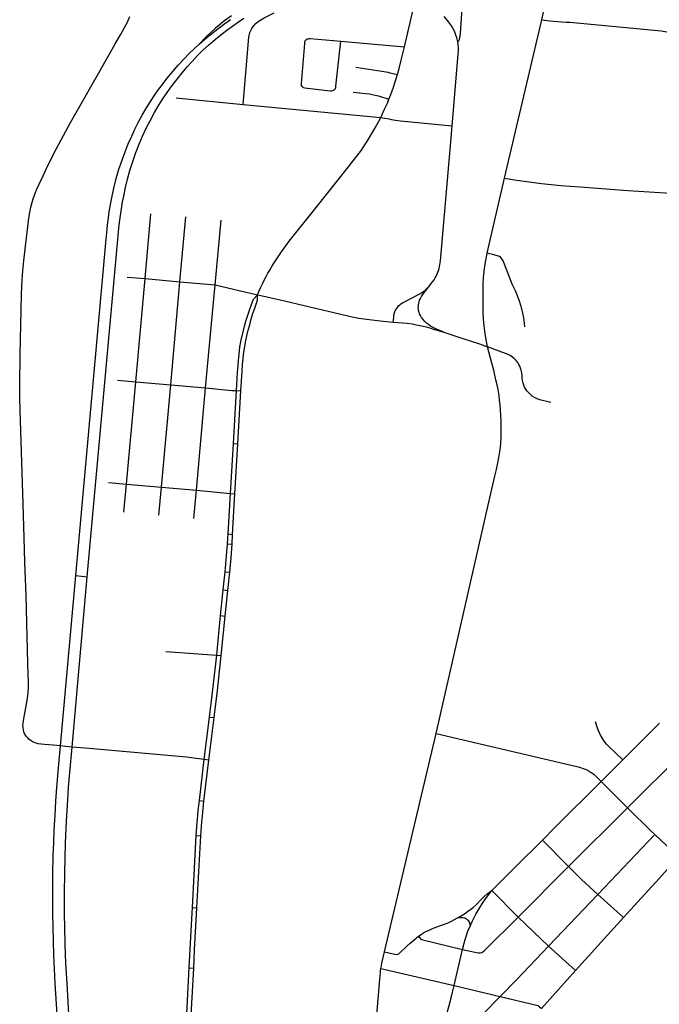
# Model space of a CAD drawing. Extents: x 1410746 to 1533160, y 578873 to 704954.
# Tile 67 of 227: x 1481452 to 1486740, y 620538 to 628678. Entities that reach past the tile are written whole.
import ezdxf

# ---------------------------------------------------------------- set-up
doc = ezdxf.new("R2010")
doc.units = 0
doc.header["$MEASUREMENT"] = 0
doc.layers.add('MC_STREETS', color=254, linetype='CONTINUOUS')

msp = doc.modelspace()

# ---------------------------------------------------------------- linework, layer by layer
at = {"layer": 'MC_STREETS'}
for p, q in [((1484631.758975, 628453.743175), (1484716.535925, 628807.68905)), ((1485458.932925, 627367.06895), (1485767.677175, 628675.96235)), ((1484105.43665, 628499.7387), (1484631.758975, 628453.743175)), ((1482746.091275, 628030.50215), (1483297.93555, 627976.796225)), ((1483297.93555, 627976.796225), (1484436.186175, 627869.142425)), ((1485317.45585, 626747.182475), (1485458.932925, 627367.06895)), ((1482488.635125, 626537.027475), (1482536.8078, 627071.83925)), ((1482776.8106, 626511.244625), (1482826.070775, 627046.6877)), ((1483066.392075, 626485.342325), (1483115.997275, 627021.4785)), ((1482340.4649, 626549.9465), (1482488.635125, 626537.027475)), ((1482411.15195, 625684.509), (1482488.635125, 626537.027475)), ((1482488.635125, 626537.027475), (1482776.8106, 626511.244625)), ((1482700.02135, 625658.538625), (1482776.8106, 626511.244625)), ((1482776.8106, 626511.244625), (1483066.392075, 626485.342325)), ((1482988.606075, 625633.222525), (1483066.392075, 626485.342325)), ((1483066.392075, 626485.342325), (1483417.842925, 626402.608875)), ((1482260.749375, 625698.89715), (1482411.15195, 625684.509)), ((1482333.589925, 624838.224), (1482411.15195, 625684.509)), ((1482411.15195, 625684.509), (1482700.02135, 625658.538625)), ((1482624.099375, 624812.632775), (1482700.02135, 625658.538625)), ((1482700.02135, 625658.538625), (1482988.606075, 625633.222525)), ((1482912.4087, 624787.219225), (1482988.606075, 625633.222525)), ((1483218.664825, 625173.88195), (1483243.93025, 625610.781625)), ((1483243.93025, 625610.781625), (1483281.211, 625608.564175)), ((1483255.5901, 625171.135775), (1483281.211, 625608.564175)), ((1483194.796675, 624761.1447), (1483218.664825, 625173.88195)), ((1483218.664825, 625173.88195), (1483255.5901, 625171.135775)), ((1483231.378425, 624757.7669), (1483255.5901, 625171.135775)), ((1482184.6704, 624852.19395), (1482333.589925, 624838.224)), ((1482313.699375, 624607.435725), (1482333.589925, 624838.224)), ((1482333.589925, 624838.224), (1482624.099375, 624812.632775)), ((1482602.5429, 624581.147325), (1482624.099375, 624812.632775)), ((1482624.099375, 624812.632775), (1482912.4087, 624787.219225)), ((1482890.835025, 624554.9091), (1482912.4087, 624787.219225)), ((1482912.4087, 624787.219225), (1483194.796675, 624761.1447)), ((1483175.02795, 624426.268925), (1483194.796675, 624761.1447)), ((1483194.796675, 624761.1447), (1483231.378425, 624757.7669)), ((1483212.008075, 624422.823725), (1483231.378425, 624757.7669)), ((1483169.987175, 624343.46885), (1483175.02795, 624426.268925)), ((1483175.02795, 624426.268925), (1483212.008075, 624422.823725)), ((1483207.2174, 624340.6695), (1483212.008075, 624422.823725)), ((1483150.337125, 624113.174125), (1483169.987175, 624343.46885)), ((1483169.987175, 624343.46885), (1483207.2174, 624340.6695)), ((1483134.684625, 623963.852), (1483150.337125, 624113.174125)), ((1483150.337125, 624113.174125), (1483187.682825, 624109.3618)), ((1483171.9289, 623959.268725), (1483187.682825, 624109.3618)), ((1481916.58665, 624081.38595), (1482010.776125, 624071.3298)), ((1483113.027575, 623751.817425), (1483134.684625, 623963.852)), ((1483134.684625, 623963.852), (1483171.9289, 623959.268725)), ((1483150.67365, 623746.872175), (1483171.9289, 623959.268725)), ((1483080.13295, 623423.959525), (1483113.027575, 623751.817425)), ((1483113.027575, 623751.817425), (1483150.67365, 623746.872175)), ((1483116.218675, 623421.23915), (1483150.67365, 623746.872175)), ((1482658.921475, 623455.71325), (1483080.13295, 623423.959525)), ((1483080.13295, 623423.959525), (1483116.218675, 623421.23915)), ((1482977.46445, 622562.6972), (1483019.81395, 622912.549675)), ((1483015.21735, 622557.325625), (1483058.166425, 622907.905025)), ((1483019.81395, 622912.549675), (1483058.166425, 622907.905025)), ((1486439.093775, 622558.956675), (1486741.86605, 622862.353225)), ((1484468.05665, 620970.47955), (1484893.885975, 622777.56395)), ((1484893.885975, 622777.56395), (1486011.987025, 622514.5942)), ((1486476.717975, 622163.1627), (1486960.431775, 622644.075725)), ((1482937.517525, 622222.733525), (1482977.46445, 622562.6972)), ((1482975.082325, 622218.339725), (1483015.21735, 622557.325625)), ((1483015.21735, 622557.325625), (1482977.46445, 622562.6972)), ((1486259.3058, 622380.435875), (1486439.093775, 622558.956675)), ((1486259.3058, 622380.435875), (1486476.717975, 622163.1627)), ((1482937.517525, 622222.733525), (1482975.082325, 622218.339725)), ((1485989.0362, 621676.9527), (1486476.717975, 622163.1627)), ((1482911.848875, 621932.268), (1482949.2089, 621929.850575)), ((1482916.493025, 621335.3648), (1482949.2089, 621929.850575)), ((1485772.7129, 621895.520525), (1485989.0362, 621676.9527)), ((1486230.293075, 621444.840025), (1486702.441275, 621941.02075)), ((1486702.441275, 621941.02075), (1486899.265275, 621756.701775)), ((1486737.30085, 621578.520875), (1486899.265275, 621756.701775)), ((1485572.13925, 621259.539625), (1485989.0362, 621676.9527)), ((1486443.394975, 621255.188025), (1486737.30085, 621578.520875)), ((1485355.9638, 621478.249875), (1485572.13925, 621259.539625)), ((1485824.7481, 621018.951875), (1486230.293075, 621444.840025)), ((1486230.293075, 621444.840025), (1486443.394975, 621255.188025)), ((1482879.488475, 621337.8544), (1482916.493025, 621335.3648)), ((1485572.13925, 621259.539625), (1485824.7481, 621018.951875)), ((1486047.6263, 620817.573575), (1486443.394975, 621255.188025)), ((1485042.6034, 620692.299475), (1485112.4289, 620992.181975)), ((1485824.7481, 621018.951875), (1486047.6263, 620817.573575)), ((1482821.827375, 620258.836), (1482852.71535, 620838.019675)), ((1482852.71535, 620838.019675), (1482889.965475, 620835.33035)), ((1482858.4238, 620255.6981), (1482889.965475, 620835.33035)), ((1484438.017975, 620833.660775), (1485042.6034, 620692.299475)), ((1485765.2436, 620504.395), (1486047.6263, 620817.573575)), ((1485042.6034, 620692.299475), (1485424.11955, 620601.868025)), ((1485287.32185, 620460.83675), (1485424.11955, 620601.868025))]:
    msp.add_line(p, q, dxfattribs=at)
for points in [[(1485767.677175, 628675.96235), (1485941.654775, 629476.301775), (1485969.210125, 629595.362325)], [(1483297.93555, 627976.796225), (1483347.2052, 628533.421275), (1483349.1432, 628546.49965), (1483351.911225, 628558.833625), (1483355.543775, 628572.244025), (1483362.3469, 628589.601275), (1483369.6497, 628603.67015), (1483383.244825, 628623.0835), (1483404.75425, 628647.079), (1483422.863275, 628661.7926), (1483445.2166, 628677.072075), (1483472.663075, 628691.78565), (1483556.7453, 628735.44785)], [(1485073.572125, 628493.69165), (1485082.599925, 628503.06665), (1485087.262575, 628512.79345), (1485091.08925, 628527.8751), (1485094.81785, 628564.218125), (1485106.905475, 628729.802775), (1485107.2527, 628750.6361), (1485106.04055, 628762.372975), (1485103.43325, 628771.81665), (1485092.176675, 628793.59415)], [(1482977.46445, 622562.6972), (1482831.2387, 622580.32945), (1482024.67935, 622652.997275), (1481885.387875, 622664.862525), (1481831.46755, 622669.4556), (1481788.3292, 622673.602125), (1481728.516175, 622679.35145), (1481657.682825, 622686.6431), (1481628.34255, 622689.247275), (1481605.588375, 622692.493875), (1481586.675875, 622696.53895), (1481572.09255, 622701.573675), (1481556.988375, 622708.691725), (1481543.0995, 622717.5459), (1481529.557825, 622728.309775), (1481517.752275, 622739.5945), (1481506.988375, 622752.615325), (1481499.3495, 622763.72645), (1481492.057825, 622776.573675), (1481487.0231, 622789.7681), (1481482.162, 622806.08755), (1481479.557825, 622823.622275), (1481478.863375, 622842.372275), (1481479.73145, 622859.7334), (1481482.3356, 622881.6084), (1481487.370325, 622913.032), (1481509.50575, 623034.21255), (1481515.495325, 623071.45215), (1481520.964075, 623116.3306), (1481523.74185, 623157.997275), (1481524.3495, 623203.4834), (1481522.266175, 623266.677825), (1481519.662, 623353.917425), (1481504.11125, 623917.641375), (1481494.05435, 624191.591025), (1481491.016175, 624296.62575), (1481480.5995, 624675.532), (1481456.29395, 625448.535475), (1481452.9482, 625552.264375), (1481451.646325, 625659.1708), (1481454.557825, 625906.434775), (1481465.663, 626401.6813), (1481468.446725, 626471.0181), (1481471.3392, 626524.7747), (1481477.821725, 626602.2681), (1481485.634225, 626684.8202), (1481499.175875, 626804.35145), (1481518.1863, 626966.3306), (1481528.34255, 627036.122275), (1481535.634225, 627082.47645), (1481543.96755, 627127.528525), (1481551.259225, 627158.778525), (1481562.457125, 627196.0181), (1481573.65505, 627227.528525), (1481591.016175, 627270.23685), (1481610.113375, 627312.9452), (1481644.488375, 627387.25075), (1481685.113375, 627470.9313), (1481754.557825, 627608.4313), (1481795.182825, 627685.51465), (1481833.03005, 627756.347975), (1481871.91895, 627827.87575), (1481915.66895, 627906.00075), (1481959.41895, 627982.38965), (1482072.613375, 628181.347975), (1482115.66895, 628256.6952), (1482154.557825, 628325.792425), (1482199.002275, 628402.87575), (1482241.363375, 628477.528525), (1482283.7245, 628551.13965), (1482317.752275, 628611.903525), (1482341.7106, 628657.73685), (1482362.54395, 628702.87575)], [(1482010.776125, 624071.3298), (1482259.62095, 626831.248625), (1482268.894275, 626923.43775), (1482275.040025, 626982.6245), (1482282.8438, 627038.6413), (1482293.434025, 627113.650475), (1482302.82655, 627170.944875), (1482311.592925, 627217.907475), (1482326.934025, 627290.542975), (1482343.5275, 627358.795325), (1482363.564875, 627432.057), (1482386.106925, 627505.94485), (1482412.406, 627580.145775), (1482439.01815, 627648.7112), (1482467.1957, 627715.3981), (1482496.9387, 627779.58035), (1482529.262275, 627842.449325), (1482566.096525, 627910.6103), (1482604.9527, 627977.4495), (1482639.70505, 628030.986875), (1482671.067625, 628076.13595), (1482703.1576, 628122.03135), (1482730.284975, 628158.4114), (1482763.824, 628200.859225), (1482794.30705, 628237.782375), (1482835.177025, 628286.727875), (1482876.485175, 628333.3841), (1482921.135425, 628380.397225), (1482966.56485, 628424.533575), (1483013.937825, 628468.019175), (1483069.5695, 628516.267225), (1483113.714375, 628551.9588), (1483164.525575, 628590.69395), (1483210.212075, 628624.422175), (1483260.49135, 628659.59575), (1483305.527575, 628689.569)], [(1483201.473625, 628709.586425), (1483148.131, 628670.09715), (1483070.736675, 628606.495875), (1482996.78965, 628539.09655), (1482935.711575, 628475.4601)], [(1482935.711575, 628475.4601), (1482999.818475, 628530.083725), (1483041.442475, 628564.522075), (1483088.662975, 628600.811925), (1483136.75795, 628636.664525), (1483195.346375, 628678.638325)], [(1485073.572125, 628493.69165), (1485065.2388, 628528.06665), (1485055.8638, 628559.31665), (1485045.79435, 628582.927775), (1485032.947125, 628607.233325), (1485020.79435, 628628.06665), (1485005.8638, 628648.899975), (1484989.884325, 628668.58865), (1484961.072125, 628703.06665)], [(1485767.677175, 628675.96235), (1485834.1921, 628667.4669), (1485865.815775, 628664.475475), (1485935.04595, 628660.62935), (1485968.379, 628658.492625), (1485998.720625, 628655.92855), (1486753.822, 628584.7602), (1486803.162175, 628578.008375), (1486861.5791, 628568.435975), (1486957.41515, 628551.001125), (1486998.9648, 628544.768675), (1487049.863075, 628538.53625), (1487232.39675, 628518.936575)], [(1483791.742925, 628119.541325), (1483786.519425, 628124.764825), (1483782.2177, 628132.753725), (1483780.681375, 628141.049875), (1483781.142275, 628149.499675), (1483808.0954, 628480.128425), (1483809.367775, 628493.983375), (1483811.205675, 628501.759125), (1483814.930325, 628509.08565)], [(1483814.930325, 628509.08565), (1483821.689275, 628515.0427), (1483829.47925, 628518.47945), (1483836.12365, 628519.85415), (1483844.944675, 628520.8852), (1483854.0011, 628521.19525), (1484105.43665, 628499.7387)], [(1484052.25325, 628098.283425), (1484057.974175, 628104.00435), (1484061.76125, 628110.047575), (1484064.800375, 628117.4084), (1484066.45955, 628126.8192), (1484105.43665, 628499.7387)], [(1485026.447775, 627800.991825), (1485077.3582, 628392.140325), (1485079.1277, 628419.3861), (1485078.780475, 628441.608325), (1485076.697125, 628470.08055), (1485073.572125, 628493.69165)], [(1481916.58665, 624081.38595), (1482162.4641, 626833.9563), (1482170.80045, 626916.745025), (1482177.912925, 626980.11205), (1482185.60115, 627040.76605), (1482192.62095, 627089.856075), (1482202.326575, 627149.968225), (1482212.34525, 627205.071025), (1482230.19105, 627285.846725), (1482249.8511, 627363.424225), (1482272.144325, 627440.82335), (1482300.321875, 627524.103725), (1482322.86395, 627584.52895), (1482349.4761, 627650.902775), (1482377.65365, 627714.771925), (1482404.5789, 627773.63175), (1482434.634975, 627834.056975), (1482465.004125, 627889.47285), (1482500.6957, 627948.332675), (1482532.943375, 628000.9308), (1482569.5742, 628055.09435), (1482599.630275, 628099.552275), (1482631.24, 628142.165925), (1482671.639625, 628193.7906), (1482716.54145, 628248.7293), (1482762.8737, 628301.954875), (1482813.5553, 628357.153325), (1482850.40065, 628395.066225), (1482898.88155, 628441.2608), (1482935.711575, 628475.4601)], [(1484574.006575, 628223.720525), (1484590.871075, 628285.674725), (1484605.107175, 628344.00805), (1484631.758975, 628453.743175)], [(1484231.708025, 628284.34415), (1484482.678025, 628245.36055), (1484495.953525, 628243.042625), (1484511.336225, 628239.671075), (1484574.006575, 628223.720525)], [(1484504.1197, 628021.397825), (1484518.996075, 628058.24415), (1484530.801625, 628090.535825), (1484541.660525, 628120.6453), (1484553.690525, 628156.7353), (1484574.006575, 628223.720525)], [(1483791.742925, 628119.541325), (1483799.1173, 628115.854125), (1483809.25705, 628114.01055), (1484018.562875, 628090.655125), (1484027.832775, 628090.535025), (1484036.460275, 628091.43445), (1484045.887725, 628094.3352), (1484052.25325, 628098.283425)], [(1484208.156575, 628079.1129), (1484313.949325, 628067.52595), (1484342.37485, 628063.9949), (1484366.3424, 628059.93885), (1484390.6787, 628054.7766), (1484416.8938, 628047.685725), (1484504.1197, 628021.397825)], [(1484436.186175, 627869.142425), (1484468.1135, 627936.641025), (1484491.07985, 627988.315325), (1484504.1197, 628021.397825)], [(1483417.842925, 626402.608875), (1483429.799225, 626431.09355), (1483443.3292, 626461.7431), (1483460.94305, 626498.45775), (1483476.93565, 626530.218975), (1483490.2166, 626555.3084), (1483503.448925, 626580.947625), (1483518.77995, 626607.74155), (1483535.849725, 626636.82625), (1483554.458025, 626667.3392), (1483587.623325, 626716.956575), (1483614.782325, 626758.739625), (1483650.55905, 626808.357), (1483680.590625, 626847.5286), (1483902.563075, 627124.8636), (1484159.789975, 627446.0708), (1484198.94535, 627495.689875), (1484238.8759, 627548.120425), (1484276.4437, 627598.86835), (1484306.237, 627643.259325), (1484328.1853, 627677.479775), (1484364.263525, 627736.321625), (1484391.322175, 627784.4259), (1484417.9822, 627832.73545), (1484436.186175, 627869.142425)], [(1484436.186175, 627869.142425), (1484469.663025, 627864.702275), (1484505.042075, 627857.981225), (1484526.56985, 627852.7729), (1484559.3625, 627847.3923), (1484600.330275, 627842.0061), (1485026.447775, 627800.991825)], [(1484842.92065, 626481.556625), (1484854.74565, 626496.128), (1484867.67835, 626512.39885), (1484877.749275, 626527.71505), (1484886.77115, 626543.03125), (1484894.546275, 626557.73265), (1484902.769025, 626575.792), (1484913.168925, 626604.7391), (1484918.26275, 626621.036325), (1484922.2247, 626636.991025), (1484924.1758, 626650.79775), (1484929.829725, 626683.081725), (1485009.50985, 627603.172475), (1485026.447775, 627800.991825)], [(1485458.932925, 627367.06895), (1485543.3632, 627353.076525), (1485766.50385, 627323.69665), (1485926.591775, 627307.903375), (1486085.617375, 627295.4103), (1486264.3188, 627281.816175), (1486480.6776, 627265.6866), (1486787.032975, 627247.12365), (1487177.8459, 627237.8038)], [(1485319.7789, 625974.483575), (1485305.16395, 626047.340675), (1485296.4834, 626102.896225), (1485290.92785, 626145.951775), (1485286.41395, 626201.1601), (1485283.9834, 626262.271225), (1485282.941725, 626314.701775), (1485282.247275, 626397.340675), (1485283.28895, 626491.7851), (1485286.41395, 626546.646225), (1485290.92785, 626594.9101), (1485297.525075, 626640.74345), (1485304.816725, 626687.271225), (1485317.45585, 626747.182475)], [(1485628.45375, 626137.9916), (1485625.61185, 626168.4406), (1485618.710075, 626211.881175), (1485611.4023, 626250.855875), (1485603.1405, 626287.177675), (1485595.523525, 626314.68675), (1485587.1561, 626341.266875), (1485568.1745, 626393.724775), (1485550.10335, 626434.871675), (1485523.06175, 626492.5835), (1485452.993725, 626670.491825), (1485447.67155, 626684.5069), (1485438.80125, 626700.828275), (1485427.928725, 626713.3465), (1485417.689925, 626720.342925), (1485409.35185, 626723.89105), (1485400.042625, 626726.627975), (1485370.343875, 626733.3865), (1485317.45585, 626747.182475)], [(1484539.5867, 626178.123175), (1484543.520225, 626216.565225), (1484545.61835, 626232.09125), (1484548.7655, 626246.5682), (1484553.17155, 626261.8844), (1484559.465875, 626275.312325), (1484565.970025, 626286.851925), (1484574.36245, 626299.230775), (1484584.223575, 626310.7704), (1484593.8749, 626320.002075), (1484603.736, 626327.9749), (1484616.534475, 626336.157525), (1484632.89975, 626345.80885), (1484742.0015, 626402.457825), (1484758.576575, 626412.10915), (1484776.62035, 626423.229125), (1484788.8879, 626431.61425), (1484802.636925, 626442.32195), (1484818.162925, 626456.169475), (1484842.92065, 626481.556625)], [(1484958.667775, 626093.233575), (1484896.778175, 626119.550075), (1484869.94035, 626132.074375), (1484847.873675, 626144.7975), (1484830.777, 626156.526625), (1484814.0779, 626170.04495), (1484800.758375, 626183.16565), (1484786.246075, 626199.86475), (1484773.72175, 626216.36505), (1484764.6863, 626232.19825), (1484758.191875, 626245.80155), (1484753.913025, 626257.541025), (1484749.9711, 626272.188975), (1484748.244725, 626284.97275), (1484747.334625, 626296.284075), (1484747.5774, 626309.030425), (1484748.650225, 626321.032375), (1484750.573775, 626333.382425), (1484753.334275, 626345.35255), (1484758.098375, 626359.1058), (1484764.838525, 626373.1855), (1484772.717775, 626387.972525), (1484784.17355, 626406.024625), (1484797.81125, 626424.068375), (1484842.92065, 626481.556625)], [(1483243.93025, 625610.781625), (1483253.047725, 625759.953925), (1483256.48995, 625819.243025), (1483259.61495, 625860.56245), (1483264.823275, 625912.298575), (1483272.809375, 625974.104125), (1483282.878825, 626027.229125), (1483295.413975, 626087.294925), (1483310.309375, 626144.93745), (1483321.4205, 626184.5208), (1483336.74615, 626235.59925), (1483353.71215, 626285.909675), (1483367.7067, 626324.332725), (1483383.971175, 626366.226175), (1483417.842925, 626402.608875)], [(1483281.211, 625608.564175), (1483290.39635, 625768.08425), (1483294.684375, 625828.96525), (1483298.1566, 625870.284675), (1483302.323275, 625911.2569), (1483309.301075, 625959.883125), (1483318.2955, 626011.95135), (1483329.4066, 626064.729125), (1483340.517725, 626109.868025), (1483353.017725, 626156.3958), (1483366.21215, 626205.0069), (1483382.582375, 626255.75615), (1483394.4492, 626292.699375), (1483418.592125, 626357.70905), (1483417.842925, 626402.608875)], [(1483417.842925, 626402.608875), (1483483.366875, 626389.39915), (1483542.0983, 626376.320125), (1483593.101375, 626363.644825), (1484107.3072, 626241.991575), (1484163.765425, 626229.262075), (1484213.911725, 626218.419625), (1484254.232075, 626210.96545), (1484296.5804, 626204.1555), (1484432.4195, 626188.623975), (1484539.5867, 626178.123175)], [(1484539.5867, 626178.123175), (1484617.0019, 626170.932925), (1484655.596575, 626167.530225), (1484695.1799, 626162.061475), (1484729.815325, 626155.811475), (1484775.0999, 626146.839975), (1484812.0427, 626137.9945), (1484841.44085, 626129.929525), (1484873.700775, 626120.043425), (1484958.667775, 626093.233575)], [(1484958.667775, 626093.233575), (1485114.570575, 626042.1919), (1485253.45945, 625997.053), (1485319.7789, 625974.483575)], [(1484893.885975, 622777.56395), (1485329.6813, 624690.028025), (1485379.9823, 624903.108725), (1485392.528525, 624958.083575), (1485404.7874, 625013.3847), (1485415.828075, 625071.43235), (1485423.084075, 625120.583575), (1485428.639625, 625172.3197), (1485432.11185, 625225.4447), (1485433.240075, 625292.41575), (1485432.8063, 625355.653025), (1485430.682025, 625404.568325), (1485427.59795, 625451.833575), (1485423.778525, 625493.847475), (1485419.61185, 625533.4308), (1485414.403525, 625570.583575), (1485406.070175, 625620.23635), (1485398.778525, 625658.4308), (1485389.403525, 625701.139125), (1485380.520375, 625739.368775), (1485370.25675, 625780.383275), (1485355.084575, 625837.5356), (1485319.7789, 625974.483575)], [(1485842.931225, 625513.78995), (1485752.56665, 625535.66495), (1485730.36935, 625543.332025), (1485707.1256, 625554.43395), (1485689.806225, 625565.09205), (1485671.056225, 625580.71705), (1485657.51455, 625594.77955), (1485645.5354, 625608.3212), (1485635.63955, 625623.6858), (1485626.26455, 625639.831625), (1485619.75415, 625655.97745), (1485614.5458, 625672.1233), (1485609.5979, 625695.03995), (1485606.4729, 625717.956625), (1485605.1708, 625738.52955), (1485602.4533, 625759.549425), (1485598.14665, 625779.0872), (1485592.823525, 625797.138075), (1485586.808825, 625812.5286), (1485579.181625, 625828.021325), (1485569.17095, 625843.514025), (1485556.538425, 625859.2451), (1485541.28405, 625875.214525), (1485525.553, 625888.0854), (1485507.438425, 625900.241225), (1485491.20535, 625908.55725), (1485319.7789, 625974.483575)], [(1482988.606075, 625633.222525), (1483204.6704, 625613.005725), (1483243.93025, 625610.781625)], [(1483187.682825, 624109.3618), (1483198.891225, 624228.6497), (1483207.2174, 624340.6695)], [(1481776.77375, 620197.105275), (1481745.942875, 620710.7948), (1481739.3714, 620829.675125), (1481734.91205, 620940.04965), (1481730.446, 621062.437475), (1481727.620375, 621172.86215), (1481726.057875, 621288.48715), (1481725.53705, 621451.507975), (1481726.5787, 621617.653825), (1481729.7037, 621764.528825), (1481733.870375, 621872.341325), (1481737.5162, 621978.591325), (1481744.28705, 622100.466325), (1481751.057875, 622217.132975), (1481759.727, 622330.725175), (1481771.8912, 622493.17465), (1481788.3292, 622673.602125), (1481916.58665, 624081.38595)], [(1481935.432875, 619132.23715), (1481930.322375, 619235.243675), (1481925.403025, 619317.681625), (1481872.49025, 620204.390125), (1481842.926725, 620711.137875), (1481836.0054, 620834.901875), (1481831.2662, 620940.570475), (1481827.620375, 621047.86215), (1481825.0162, 621166.091325), (1481822.932875, 621289.007975), (1481822.087475, 621455.1478), (1481823.97455, 621623.382975), (1481826.5787, 621747.341325), (1481830.22455, 621870.778825), (1481835.432875, 621992.653825), (1481841.682875, 622098.903825), (1481848.97455, 622228.591325), (1481856.2662, 622332.757975), (1481866.68455, 622455.06925), (1481885.387875, 622664.862525), (1482010.776125, 624071.3298)], [(1483019.81395, 622912.549675), (1483047.403025, 623139.077975), (1483080.13295, 623423.959525)], [(1483058.166425, 622907.905025), (1483085.6658, 623133.080025), (1483116.218675, 623421.23915)], [(1486439.093775, 622558.956675), (1486327.469525, 622663.1393), (1486302.2507, 622688.771525), (1486282.819825, 622713.99035), (1486266.696325, 622740.036), (1486253.05335, 622763.601125), (1486239.410375, 622792.54075), (1486228.24795, 622821.893775), (1486212.9513, 622871.917975)], [(1486011.987025, 622514.5942), (1486045.680675, 622506.477975), (1486080.5288, 622497.01745), (1486110.60425, 622487.732425), (1486133.693275, 622478.588275), (1486160.295625, 622465.2025), (1486177.4191, 622454.60225), (1486189.65015, 622445.632825), (1486199.9559, 622437.1289), (1486213.786075, 622424.432325), (1486259.3058, 622380.435875)], [(1485772.7129, 621895.520525), (1485881.640025, 622004.1051), (1486259.3058, 622380.435875)], [(1482911.848875, 621932.268), (1482919.54075, 622041.170025), (1482924.22825, 622098.722125), (1482928.1345, 622139.607525), (1482937.517525, 622222.733525)], [(1482949.2089, 621929.850575), (1482958.082425, 622047.420025), (1482961.72825, 622091.951275), (1482965.113675, 622126.326275), (1482975.082325, 622218.339725)], [(1486476.717975, 622163.1627), (1486672.56765, 621968.5466), (1486702.441275, 621941.02075)], [(1482879.488475, 621337.8544), (1482893.79895, 621608.783225), (1482901.679525, 621770.752725), (1482911.848875, 621932.268)], [(1485355.9638, 621478.249875), (1485548.463275, 621671.1161), (1485772.7129, 621895.520525)], [(1485989.0362, 621676.9527), (1486096.7986, 621569.91855), (1486230.293075, 621444.840025)], [(1485071.57, 621253.0425), (1485095.181125, 621266.9314), (1485127.82, 621287.070275), (1485154.2089, 621304.4314), (1485181.986675, 621324.9175), (1485203.51445, 621341.9314), (1485227.32785, 621363.5996), (1485256.65825, 621393.874875), (1485292.074925, 621430.333225), (1485316.380475, 621450.819325), (1485355.9638, 621478.249875)], [(1485175.3265, 621184.754025), (1485195.188475, 621228.414575), (1485223.712025, 621283.079225), (1485251.872475, 621331.47815), (1485283.58195, 621381.397), (1485305.490975, 621412.1993), (1485327.8388, 621441.444325), (1485355.9638, 621478.249875)], [(1482852.71535, 620838.019675), (1482871.8026, 621194.2483), (1482879.488475, 621337.8544)], [(1482889.965475, 620835.33035), (1482896.813725, 620986.110575), (1482916.493025, 621335.3648)], [(1484748.803075, 621099.98425), (1484761.74425, 621109.6492), (1484773.093325, 621117.0051), (1484790.8852, 621128.007825), (1484810.2706, 621138.73565), (1484831.383575, 621148.63635), (1484852.7222, 621158.452125), (1484877.8372, 621168.8489), (1484937.687275, 621191.62205), (1484971.564675, 621204.04375), (1484998.306125, 621214.84805), (1485021.2228, 621225.264725), (1485046.917225, 621238.8064), (1485071.57, 621253.0425)], [(1485071.57, 621253.0425), (1485099.338375, 621254.918075), (1485114.9728, 621255.47305), (1485132.6685, 621251.682875), (1485145.753125, 621244.147475), (1485157.0943, 621233.730825), (1485166.6576, 621218.612075), (1485172.92875, 621201.5384), (1485175.3265, 621184.754025)], [(1485112.4289, 620992.181975), (1485228.077375, 620965.52965), (1485245.5468, 620962.78935), (1485258.220725, 620962.446825), (1485271.8923, 620965.5975), (1485281.28515, 620971.1032), (1485295.010175, 620983.1894), (1485572.13925, 621259.539625)], [(1485112.4289, 620992.181975), (1485124.9734, 621043.970875), (1485133.53685, 621072.744075), (1485141.67425, 621097.89555), (1485149.20915, 621118.93055), (1485157.8666, 621141.180475), (1485175.3265, 621184.754025)], [(1484468.05665, 620970.47955), (1484538.502725, 620954.001825), (1484552.021225, 620951.5806), (1484565.53975, 620950.773525), (1484577.444125, 620952.58945), (1484586.49155, 620956.362325), (1484595.525525, 620963.326), (1484652.176075, 621017.906275), (1484678.901575, 621043.1261), (1484711.887225, 621071.3905), (1484748.803075, 621099.98425)], [(1484748.803075, 621099.98425), (1484758.618825, 621086.327525), (1484767.79445, 621077.3653), (1484775.26395, 621073.803975), (1484785.33425, 621070.99985), (1485112.4289, 620992.181975)], [(1485424.11955, 620601.868025), (1485561.1618, 620743.276375), (1485824.7481, 621018.951875)], [(1484438.017975, 620833.660775), (1484441.814825, 620854.613825), (1484446.343775, 620876.6068), (1484468.05665, 620970.47955)], [(1484358.5991, 619913.341075), (1484365.1284, 619996.618775), (1484428.248925, 620742.0208), (1484433.723275, 620798.888775), (1484435.486725, 620816.645225), (1484438.017975, 620833.660775)], [(1484796.323625, 620123.37895), (1484827.71915, 620168.902425), (1484865.7077, 620225.1004), (1484887.640175, 620261.3587), (1484909.033525, 620297.31005), (1484928.28435, 620335.189125), (1484949.847675, 620381.763975), (1484970.592, 620431.431), (1484987.70885, 620479.55195), (1485002.278175, 620527.1252), (1485020.3812, 620600.98005), (1485032.533975, 620649.59115), (1485042.6034, 620692.299475)], [(1485424.11955, 620601.868025), (1485725.020325, 620531.4543), (1485737.69675, 620526.9444), (1485744.888175, 620522.922075), (1485765.2436, 620504.395)]]:
    msp.add_lwpolyline(points, dxfattribs=at)

doc.saveas('drawing.dxf')
